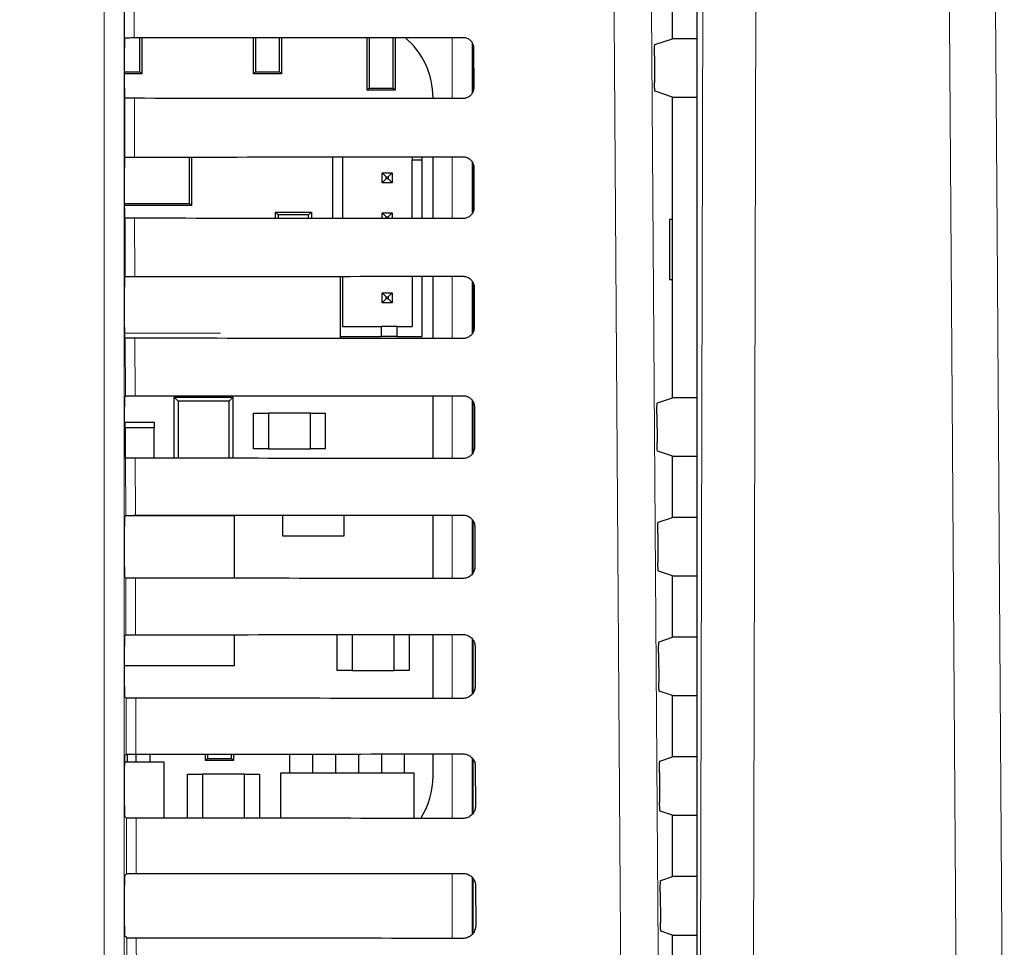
# Model space of a CAD drawing. Header units: millimetres. Extents: x 5 to 418, y 2 to 292.
# Tile 32 of 74: x 112.61 to 120.83, y 172.82 to 180.57. Entities that reach past the tile are written whole.
import ezdxf

# ---------------------------------------------------------------- set-up
doc = ezdxf.new("R2010")
doc.units = ezdxf.units.MM
doc.layers.add('SLD-0', color=7, linetype='Continuous')
doc.styles.add('SLDTEXTSTYLE0', font='TXT', dxfattribs={"width": 0.605})
doc.dimstyles.new('SLDDIMSTYLE3', dxfattribs={"dimtxt": 3.5, "dimasz": 3.302, "dimexe": 0, "dimexo": 0.0625, "dimgap": 0.875, "dimtad": 1, "dimdec": 1, "dimlfac": 6, "dimrnd": 1e-09, "dimzin": 12, "dimdsep": 46, "dimtxsty": 'SLDTEXTSTYLE0', "dimsah": 1, "dimcen": 0.09, "dimadec": 0, "dimazin": 3, "dimtfac": 1, "dimtofl": 0, "dimtmove": 0, "dimatfit": 3, "dimfxl": 1, "dimfrac": 2, "dimtolj": 1, "dimtzin": 12, "dimarcsym": 0})

# ---------------------------------------------------------------- blocks, each defined once
blk = doc.blocks.new('_D_8')
at = {"layer": 'SLD-0', "color": 7}
for p, q in [((120.1368, 250.2532), (137.1603, 250.2532)), ((136.1603, 250.2532), (136.1603, 95.8593)), ((112.6099, 95.8593), (137.1603, 95.8593))]:
    blk.add_line(p, q, dxfattribs=at)
for centre, start, end in [((133.4746, 173.7004), 63.43495, 116.56505), ((133.4746, 172.4122), 243.43495, 296.56505)]:
    blk.add_arc(centre, 6.0056, start, end, dxfattribs=at)
for points in [[(136.1603, 250.2532), (135.6523, 246.9512), (136.6683, 246.9512)], [(136.1603, 95.8593), (136.6683, 99.1613), (135.6523, 99.1613)]]:
    blk.add_solid(points, dxfattribs=at)
at = {"layer": 'SLD-0', "color": 7, "insert": (131.6486, 167.0407), "char_height": 3.5, "attachment_point": 1, "rotation": 90, "style": 'SLDTEXTSTYLE0'}
blk.add_mtext('926,4', dxfattribs=at)

msp = doc.modelspace()

# ---------------------------------------------------------------- linework, layer by layer
at = {"color": 7, "linetype": 'Continuous', "lineweight": 18}
for p, q in [((113.3147, 170.0352), (113.3147, 183.9799)), ((113.4813, 183.9799), (113.4813, 170.0352)), ((113.4856, 180.4145), (113.4824, 181.7802)), ((113.563, 181.7912), (113.5662, 180.416)), ((118.2884, 170.0062), (118.3154, 181.7954)), ((118.759, 181.7414), (118.732, 169.9522)), ((116.2211, 179.9073), (116.2211, 180.4179)), ((116.3878, 180.373), (116.3878, 179.9512)), ((113.488, 179.4169), (113.4868, 179.9107)), ((113.5674, 179.9092), (113.5686, 179.4184)), ((116.2211, 178.905), (116.2211, 179.4203)), ((116.3878, 179.377), (116.3878, 178.9473)), ((113.4903, 178.4193), (113.4892, 178.9083)), ((113.5698, 178.9069), (113.5709, 178.4207)), ((116.2211, 177.9026), (116.2211, 178.4226)), ((116.3878, 178.3811), (116.3878, 177.9435)), ((113.4845, 177.946), (114.287, 177.946)), ((113.4926, 177.4216), (113.4915, 177.906)), ((113.5721, 177.9045), (113.5732, 177.423)), ((116.2211, 176.9003), (116.2211, 177.4249)), ((116.3878, 177.3852), (116.3878, 176.9396)), ((113.495, 176.4239), (113.4938, 176.9036)), ((113.5745, 176.9022), (113.5756, 176.4254)), ((116.2211, 175.8979), (116.2211, 176.4273)), ((116.3878, 176.3894), (116.3878, 175.9359)), ((113.4973, 175.4263), (113.4962, 175.9013)), ((113.5768, 175.8998), (113.5779, 175.4277)), ((116.2211, 174.8956), (116.2211, 175.4296)), ((116.3878, 175.3937), (116.3878, 174.9321)), ((113.4996, 174.4286), (113.4985, 174.8989)), ((113.5791, 174.8975), (113.5802, 174.43)), ((116.2211, 173.8932), (116.2211, 174.4319)), ((116.3878, 174.398), (116.3878, 173.9284)), ((113.502, 173.4309), (113.5009, 173.8966)), ((113.5815, 173.8952), (113.5826, 173.4324)), ((116.2211, 172.8909), (116.2211, 173.4343)), ((116.3878, 173.4014), (116.3878, 172.9248)), ((113.5043, 172.4333), (113.5032, 172.8943)), ((113.5838, 172.8928), (113.5849, 172.4347))]:
    msp.add_line(p, q, dxfattribs=at)
at = {"color": 7, "linetype": 'Continuous', "lineweight": 25}
for p, q in [((118.2633, 183.8981), (118.2633, 149.1783)), ((118.0618, 180.4074), (118.0618, 180.919)), ((113.4856, 180.4145), (113.4857, 180.4147)), ((113.6123, 180.1294), (113.6123, 180.4161)), ((113.6284, 180.4161), (113.6284, 180.1132)), ((114.5618, 180.1132), (114.5618, 180.4167)), ((114.5779, 180.4167), (114.5779, 180.1294)), ((114.7789, 180.1294), (114.7789, 180.4168)), ((114.7951, 180.4168), (114.7951, 180.1132)), ((115.5118, 179.9766), (115.5118, 180.4174)), ((115.5279, 180.4174), (115.5279, 179.9927)), ((115.7289, 179.9927), (115.7289, 180.4175)), ((115.7451, 180.4175), (115.7451, 179.9766)), ((117.9135, 180.358), (118.0618, 180.4074)), ((118.2633, 180.4074), (118.0618, 180.4074)), ((113.4843, 179.9951), (113.4843, 180.3313)), ((116.3951, 179.9683), (116.3951, 180.3553)), ((116.4002, 180.3299), (116.401, 179.9966)), ((117.9092, 180.2636), (117.9108, 180.0402)), ((113.4843, 180.1294), (113.6123, 180.1294)), ((113.6284, 180.1132), (113.4843, 180.1132)), ((113.6123, 180.1294), (113.6284, 180.1132)), ((114.5618, 180.1132), (114.5779, 180.1294)), ((114.7951, 180.1132), (114.5618, 180.1132)), ((114.5779, 180.1294), (114.7789, 180.1294)), ((114.7789, 180.1294), (114.7951, 180.1132)), ((115.5118, 179.9766), (115.5279, 179.9927)), ((115.7451, 179.9766), (115.5118, 179.9766)), ((115.5279, 179.9927), (115.7289, 179.9927)), ((115.7289, 179.9927), (115.7451, 179.9766)), ((113.4868, 179.9107), (113.4857, 179.9118)), ((116.0615, 179.9074), (116.0615, 179.9132)), ((118.0618, 179.919), (117.9151, 179.9679)), ((118.0618, 177.4074), (118.0618, 179.919)), ((118.0618, 179.919), (118.2633, 179.919)), ((113.4857, 179.4147), (113.488, 179.4169)), ((114.0275, 179.0309), (114.0275, 179.4186)), ((114.0451, 179.4187), (114.0451, 179.0132)), ((115.2212, 179.4195), (115.2212, 178.9058)), ((115.3046, 179.4195), (115.3046, 178.9057)), ((115.8879, 179.42), (115.8879, 179.3936)), ((115.9712, 179.3936), (115.9712, 179.4201)), ((116.0615, 178.9051), (116.0615, 179.4201)), ((113.4843, 178.9951), (113.4843, 179.3313)), ((115.9712, 179.3936), (115.8879, 179.3936)), ((115.8879, 178.9052), (115.8879, 179.3936)), ((115.9712, 178.9052), (115.9712, 179.3936)), ((116.3951, 178.9607), (116.3951, 179.3643)), ((116.4025, 179.3299), (116.4033, 178.9966)), ((115.6379, 179.2853), (115.6712, 179.2519)), ((115.6379, 179.2853), (115.7212, 179.2853)), ((115.6379, 179.2019), (115.6379, 179.2853)), ((115.6379, 179.2019), (115.6712, 179.2353)), ((115.6712, 179.2519), (115.6879, 179.2519)), ((115.6712, 179.2353), (115.6712, 179.2519)), ((115.6879, 179.2353), (115.6712, 179.2353)), ((115.7212, 179.2853), (115.6879, 179.2519)), ((115.6879, 179.2519), (115.6879, 179.2353)), ((115.7212, 179.2019), (115.6879, 179.2353)), ((115.7212, 179.2853), (115.7212, 179.2019)), ((115.7212, 179.2019), (115.6379, 179.2019)), ((113.4843, 179.0309), (114.0275, 179.0309)), ((114.0451, 179.0132), (113.4843, 179.0132)), ((114.0451, 179.0132), (114.0275, 179.0309)), ((113.4892, 178.9083), (113.4857, 178.9118)), ((114.7686, 178.9355), (114.7451, 178.9591)), ((114.7451, 178.9591), (115.0451, 178.9591)), ((114.7451, 178.9061), (114.7451, 178.9591)), ((114.7686, 178.9355), (114.7686, 178.9061)), ((115.0216, 178.9355), (114.7686, 178.9355)), ((115.0451, 178.9591), (115.0216, 178.9355)), ((115.0216, 178.9059), (115.0216, 178.9355)), ((115.0451, 178.9591), (115.0451, 178.9059)), ((115.6379, 178.9055), (115.6379, 178.9519)), ((115.6379, 178.9519), (115.6712, 178.9186)), ((115.6379, 178.9519), (115.7212, 178.9519)), ((115.6712, 178.9054), (115.6712, 178.9186)), ((115.6712, 178.9186), (115.6879, 178.9186)), ((115.7212, 178.9519), (115.6879, 178.9186)), ((115.6879, 178.9186), (115.6879, 178.9054)), ((115.7212, 178.9519), (115.7212, 178.9054)), ((118.0609, 178.8966), (118.0355, 178.897)), ((118.0355, 178.897), (118.0355, 178.3961)), ((118.0609, 178.3965), (118.0609, 178.8966)), ((113.4857, 178.4147), (113.4903, 178.4193)), ((115.2877, 177.9034), (115.2877, 178.4218)), ((115.3046, 178.4219), (115.3046, 178.0019)), ((115.8879, 178.4223), (115.8879, 178.0019)), ((115.9712, 177.9186), (115.9712, 178.4224)), ((116.0615, 177.9028), (116.0615, 178.4225)), ((113.4843, 177.9951), (113.4843, 178.3313)), ((116.3951, 177.9533), (116.3951, 178.3702)), ((116.4049, 178.3299), (116.4056, 177.9966)), ((118.0355, 178.3961), (118.0609, 178.3965)), ((115.6379, 178.2853), (115.6712, 178.2519)), ((115.6379, 178.2853), (115.7212, 178.2853)), ((115.6379, 178.2019), (115.6379, 178.2853)), ((115.6712, 178.2519), (115.6879, 178.2519)), ((115.6712, 178.2353), (115.6712, 178.2519)), ((115.7212, 178.2853), (115.6879, 178.2519)), ((115.6879, 178.2519), (115.6879, 178.2353)), ((115.7212, 178.2853), (115.7212, 178.2019)), ((115.6379, 178.2019), (115.6712, 178.2353)), ((115.7212, 178.2019), (115.6379, 178.2019)), ((115.6879, 178.2353), (115.6712, 178.2353)), ((115.7212, 178.2019), (115.6879, 178.2353)), ((115.3046, 178.0019), (115.6296, 178.0019)), ((115.6296, 177.9186), (115.6296, 178.0019)), ((115.7629, 178.0019), (115.6296, 178.0019)), ((115.7629, 178.0019), (115.8879, 178.0019)), ((115.7629, 177.9186), (115.7629, 178.0019)), ((115.2877, 177.9186), (115.6296, 177.9186)), ((115.7629, 177.9186), (115.6296, 177.9186)), ((115.7629, 177.9186), (115.9712, 177.9186)), ((113.4915, 177.906), (113.4857, 177.9118)), ((114.0076, 177.4132), (114.0076, 177.4233)), ((114.2826, 177.4132), (114.2826, 177.4235)), ((116.0615, 176.9004), (116.0615, 177.4248)), ((113.4857, 177.4147), (113.4926, 177.4216)), ((113.8993, 177.4132), (113.9322, 177.3803)), ((113.8993, 177.4132), (114.3909, 177.4132)), ((113.8993, 176.902), (113.8993, 177.4132)), ((113.9322, 177.3803), (113.9322, 176.902)), ((114.358, 177.3803), (113.9322, 177.3803)), ((114.358, 177.3803), (114.3909, 177.4132)), ((114.358, 176.9017), (114.358, 177.3803)), ((114.3909, 177.4132), (114.3909, 176.9017)), ((116.3951, 176.9491), (116.3951, 177.3743)), ((117.9346, 177.365), (118.0618, 177.4074)), ((118.2633, 177.4074), (118.0618, 177.4074)), ((113.4843, 176.9951), (113.4843, 177.3313)), ((114.5618, 176.9799), (114.5618, 177.2799)), ((114.5618, 177.2799), (114.6868, 177.2799)), ((114.6868, 177.2799), (114.6868, 176.9799)), ((115.0368, 177.2799), (114.6868, 177.2799)), ((115.0368, 177.2799), (115.1618, 177.2799)), ((115.0368, 176.9799), (115.0368, 177.2799)), ((115.1618, 177.2799), (115.1618, 176.9799)), ((116.4072, 177.3299), (116.408, 176.9966)), ((117.9303, 177.2707), (117.932, 177.0331)), ((113.4909, 177.1549), (113.4909, 177.2049)), ((113.4909, 177.2049), (113.7326, 177.2049)), ((113.7326, 177.2049), (113.7326, 177.1549)), ((113.4909, 177.1549), (113.4909, 176.9065)), ((113.7326, 177.1549), (113.4909, 177.1549)), ((113.7326, 176.9021), (113.7326, 177.1549)), ((114.6868, 176.9799), (114.5618, 176.9799)), ((114.6868, 176.9799), (115.0368, 176.9799)), ((115.1618, 176.9799), (115.0368, 176.9799)), ((118.0618, 176.919), (117.9363, 176.9608)), ((113.4938, 176.9036), (113.4857, 176.9118)), ((118.0618, 176.4074), (118.0618, 176.919)), ((118.0618, 176.919), (118.2633, 176.919)), ((113.4857, 176.4147), (113.495, 176.4239)), ((114.4034, 176.4216), (113.4926, 176.4216)), ((114.4034, 175.8993), (114.4034, 176.4216)), ((114.8034, 176.4262), (114.8034, 176.2549)), ((115.3201, 176.2549), (115.3201, 176.4265)), ((116.0615, 175.8981), (116.0615, 176.4271)), ((116.3951, 175.9453), (116.3951, 176.3784)), ((117.9416, 176.3674), (118.0618, 176.4074)), ((118.2633, 176.4074), (118.0618, 176.4074)), ((113.4843, 175.9951), (113.4843, 176.3313)), ((116.4095, 176.3299), (116.4103, 175.9966)), ((117.9374, 176.273), (117.9391, 176.0308)), ((114.8034, 176.2549), (115.3201, 176.2549)), ((118.0618, 175.919), (117.9433, 175.9585)), ((113.4962, 175.9013), (113.4857, 175.9118)), ((118.0618, 175.4074), (118.0618, 175.919)), ((118.0618, 175.919), (118.2633, 175.919)), ((113.4857, 175.4147), (113.4973, 175.4263)), ((114.4034, 175.1716), (114.4034, 175.4282)), ((115.2618, 175.1299), (115.2618, 175.4288)), ((115.3868, 175.4289), (115.3868, 175.1299)), ((115.7368, 175.1299), (115.7368, 175.4292)), ((115.8618, 175.4293), (115.8618, 175.1299)), ((116.0615, 174.8957), (116.0615, 175.4295)), ((116.3951, 174.9415), (116.3951, 175.3825)), ((117.9487, 175.3697), (118.0618, 175.4074)), ((118.2633, 175.4074), (118.0618, 175.4074)), ((113.4843, 174.9951), (113.4843, 175.3313)), ((116.4119, 175.3299), (116.4127, 174.9966)), ((117.9444, 175.2753), (117.9461, 175.0284)), ((113.4843, 175.1716), (114.4034, 175.1716)), ((115.3868, 175.1299), (115.2618, 175.1299)), ((115.3868, 175.1299), (115.7368, 175.1299)), ((115.8618, 175.1299), (115.7368, 175.1299)), ((118.0618, 174.919), (117.9504, 174.9561)), ((113.4985, 174.8989), (113.4857, 174.9118)), ((118.0618, 174.4074), (118.0618, 174.919)), ((118.0618, 174.919), (118.2633, 174.919)), ((113.4857, 174.4147), (113.4996, 174.4286)), ((113.5101, 174.362), (113.5101, 174.4292)), ((113.5834, 174.362), (113.5834, 174.43)), ((113.7001, 174.362), (113.7001, 174.4301)), ((114.1618, 174.3766), (114.1618, 174.4304)), ((114.1618, 174.3766), (114.1779, 174.3927)), ((114.1779, 174.4304), (114.1779, 174.3927)), ((114.1779, 174.3927), (114.3789, 174.3927)), ((114.3789, 174.3927), (114.3789, 174.4305)), ((114.3789, 174.3927), (114.3951, 174.3766)), ((114.3951, 174.4305), (114.3951, 174.3766)), ((114.8668, 174.2716), (114.8668, 174.4309)), ((115.0568, 174.2716), (115.0568, 174.431)), ((115.2501, 174.2716), (115.2501, 174.4311)), ((115.4401, 174.4313), (115.4401, 174.2716)), ((115.6334, 174.2716), (115.6334, 174.4314)), ((115.8234, 174.2716), (115.8234, 174.4316)), ((116.0615, 174.2466), (116.0615, 174.4318)), ((116.3951, 173.9377), (116.3951, 174.3867)), ((117.9557, 174.3721), (118.0618, 174.4074)), ((118.2633, 174.4074), (118.0618, 174.4074)), ((113.4843, 173.9951), (113.4843, 174.3313)), ((113.8159, 174.362), (113.4844, 174.362)), ((113.8159, 173.895), (113.8159, 174.362)), ((114.3951, 174.3766), (114.1618, 174.3766)), ((116.4142, 174.3299), (116.415, 173.9966)), ((114.0118, 174.2632), (114.1368, 174.2632)), ((114.0118, 173.8949), (114.0118, 174.2632)), ((114.4868, 174.2632), (114.1368, 174.2632)), ((114.1368, 174.2632), (114.1368, 173.8948)), ((114.4868, 173.8946), (114.4868, 174.2632)), ((114.4868, 174.2632), (114.6118, 174.2632)), ((114.6118, 174.2632), (114.6118, 173.8945)), ((114.7868, 174.2716), (114.7868, 173.8944)), ((115.9034, 174.2716), (114.7868, 174.2716)), ((115.9034, 173.8935), (115.9034, 174.2716)), ((117.9514, 174.2777), (117.9532, 174.0261)), ((113.5009, 173.8966), (113.4857, 173.9118)), ((118.0618, 173.919), (117.9575, 173.9538)), ((118.0618, 173.4074), (118.0618, 173.919)), ((118.0618, 173.919), (118.2633, 173.919)), ((113.4857, 173.4147), (113.502, 173.4309)), ((117.9627, 173.3744), (118.0618, 173.4074)), ((118.2633, 173.4074), (118.0618, 173.4074)), ((113.4843, 172.9951), (113.4843, 173.3313)), ((116.3951, 172.9339), (116.3951, 173.391)), ((116.4166, 173.3299), (116.4173, 172.9966)), ((117.9584, 173.28), (117.9602, 173.0237)), ((113.5032, 172.8943), (113.4857, 172.9118)), ((118.0618, 172.919), (117.9645, 172.9514)), ((118.0618, 172.4074), (118.0618, 172.919)), ((118.0618, 172.919), (118.2633, 172.919))]:
    msp.add_line(p, q, dxfattribs=at)
at = {"color": 7, "linetype": 'Continuous', "lineweight": 18, "flags": 128}
for points in [[(117.6479, 169.9974), (117.6432, 170.6581), (117.6245, 173.3009), (117.5645, 181.7912)], [(117.8785, 181.8354), (117.9201, 175.9364), (117.9616, 170.0416)], [(120.7499, 181.8027), (120.7705, 178.8047), (120.7912, 175.8067), (120.8311, 170.0159)], [(120.4463, 169.9619), (120.4406, 170.7881), (120.4177, 174.0929), (120.3949, 177.3977), (120.3648, 181.7487)]]:
    msp.add_lwpolyline(points, dxfattribs=at)
at = {"color": 7, "linetype": 'Continuous', "lineweight": 25}
for centre, start, end in [((115.4006, 179.9132), 0, 49.75074), ((115.4006, 174.2466), 327.70444, 0)]:
    msp.add_arc(centre, 0.6608, start, end, dxfattribs=at)
for centre, major_axis, start_param, end_param in [((113.4857, 180.3313), (0, 0.0833), 0.052904, 1.570796), ((108.0618, 183.3272), (166.8688, 0), 4.745382, 4.761849), ((113.4857, 179.9951), (0, 0.0833), 1.570796, 3.124139), ((108.0618, 177.0128), (166.0239, 0), 1.521084, 1.537628), ((113.4857, 179.3313), (0, 0.0833), 0.017453, 1.570796), ((108.0618, 182.3272), (166.735, 0), 4.745422, 4.761889), ((113.4857, 178.9951), (0, 0.0833), 1.570796, 3.124139), ((108.0618, 176.0128), (165.8901, 0), 1.521044, 1.537588), ((113.4857, 178.3313), (0, 0.0833), 0.017453, 1.570796), ((108.0618, 181.3272), (166.6012, 0), 4.745463, 4.761929), ((113.4857, 177.9951), (0, 0.0833), 1.570796, 3.124139), ((108.0618, 175.0128), (165.7563, 0), 1.521004, 1.537547), ((108.0618, 180.3271), (166.4674, 0), 4.745503, 4.761969), ((113.4857, 177.3313), (0, 0.0833), 0.017453, 1.570796), ((113.4857, 176.9951), (0, 0.0833), 1.570796, 3.124139), ((108.0618, 174.0128), (165.6225, 0), 1.520964, 1.537506), ((113.4857, 176.3313), (0, 0.0833), 0.017453, 1.570796), ((108.0618, 179.3271), (166.3336, 0), 4.745544, 4.762008), ((113.4857, 175.9951), (0, 0.0833), 1.570796, 3.124139), ((108.0618, 173.0128), (165.4887, 0), 1.520923, 1.537465), ((113.4857, 175.3313), (0, 0.0833), 0.017453, 1.570796), ((108.0618, 178.3271), (166.1998, 0), 4.745585, 4.762048), ((113.4857, 174.9951), (0, 0.0833), 1.570796, 3.124139), ((108.0618, 172.0128), (165.3549, 0), 1.520883, 1.537423), ((113.4857, 174.3313), (0, 0.0833), 0.017453, 1.570796), ((108.0618, 177.3271), (166.066, 0), 4.745626, 4.762088), ((113.4857, 173.9951), (0, 0.0833), 1.570796, 3.124139), ((108.0618, 171.0128), (165.2211, 0), 1.520842, 1.537382), ((113.4857, 173.3313), (0, 0.0833), 0.017453, 1.570796), ((108.0618, 176.3271), (165.9322, 0), 4.745666, 4.762129), ((113.4857, 172.9951), (0, 0.0833), 1.570796, 3.124139), ((108.0618, 170.0128), (165.0873, 0), 1.520802, 1.537341)]:
    msp.add_ellipse(centre, major_axis=major_axis, ratio=0.017455, start_param=start_param, end_param=end_param, dxfattribs=at)
for points, knots in [([(113.4857, 180.4147), (113.4869, 180.4148), (113.4895, 180.4151), (113.5039, 180.4155), (113.5255, 180.4159), (113.5478, 180.416), (113.5617, 180.416), (113.5662, 180.416)], [0, 0, 0, 0, 0.205259, 0.434181, 0.662401, 0.889163, 1, 1, 1, 1]), ([(116.3118, 180.418), (116.3155, 180.4179), (116.3291, 180.4173), (116.352, 180.4102), (116.3763, 180.3926), (116.3934, 180.3677), (116.3997, 180.3454), (116.4001, 180.3327), (116.4002, 180.3299)], [0, 0, 0, 0, 0.081253, 0.29343, 0.506901, 0.72249, 0.939689, 1, 1, 1, 1]), ([(117.9092, 180.2636), (117.9092, 180.273), (117.9092, 180.2917), (117.9097, 180.3182), (117.9107, 180.3397), (117.912, 180.3547), (117.913, 180.3569), (117.9135, 180.358)], [0, 0, 0, 0, 0.198384, 0.3967568, 0.5954998, 0.7953107, 1, 1, 1, 1]), ([(116.401, 179.9966), (116.4008, 179.9926), (116.4003, 179.9786), (116.3927, 179.9551), (116.3745, 179.9305), (116.3492, 179.9136), (116.3269, 179.9076), (116.3144, 179.9073), (116.3118, 179.9072)], [0, 0, 0, 0, 0.085705, 0.302608, 0.518156, 0.731573, 0.943439, 1, 1, 1, 1]), ([(117.9151, 179.9679), (117.9146, 179.969), (117.9136, 179.9712), (117.9123, 179.9861), (117.9113, 180.0078), (117.9109, 180.0274), (117.9108, 180.0384), (117.9108, 180.0402)], [0, 0, 0, 0, 0.239263, 0.47855, 0.717133, 0.95428, 1, 1, 1, 1]), ([(113.5674, 179.9092), (113.5582, 179.9092), (113.5396, 179.9093), (113.5153, 179.9095), (113.4971, 179.9099), (113.4882, 179.9103), (113.4872, 179.9106), (113.4868, 179.9107)], [0, 0, 0, 0, 0.218777, 0.43751, 0.657479, 0.879863, 1, 1, 1, 1]), ([(113.488, 179.4169), (113.4891, 179.4171), (113.4913, 179.4174), (113.5062, 179.4179), (113.5279, 179.4182), (113.5501, 179.4183), (113.564, 179.4184), (113.5686, 179.4184)], [0, 0, 0, 0, 0.223618, 0.44726, 0.670215, 0.891746, 1, 1, 1, 1]), ([(116.3118, 179.4203), (116.3158, 179.4202), (116.3299, 179.4196), (116.3535, 179.4121), (116.3783, 179.3939), (116.3958, 179.3682), (116.4021, 179.3455), (116.4024, 179.3326), (116.4025, 179.3299)], [0, 0, 0, 0, 0.084719, 0.296921, 0.510428, 0.726053, 0.943271, 1, 1, 1, 1]), ([(116.4033, 178.9966), (116.4031, 178.9923), (116.4026, 178.9778), (116.3946, 178.9536), (116.3758, 178.9285), (116.3497, 178.9112), (116.327, 178.9053), (116.3143, 178.905), (116.3118, 178.9049)], [0, 0, 0, 0, 0.0890994, 0.3059785, 0.521493, 0.7348782, 0.9467284, 1, 1, 1, 1]), ([(113.5698, 178.9069), (113.5605, 178.9069), (113.542, 178.9069), (113.5177, 178.9072), (113.4995, 178.9076), (113.4906, 178.908), (113.4895, 178.9082), (113.4892, 178.9083)], [0, 0, 0, 0, 0.218783, 0.437522, 0.657497, 0.879887, 1, 1, 1, 1]), ([(113.4903, 178.4193), (113.4914, 178.4194), (113.4936, 178.4198), (113.5085, 178.4202), (113.5302, 178.4205), (113.5525, 178.4207), (113.5663, 178.4207), (113.5709, 178.4207)], [0, 0, 0, 0, 0.2236241, 0.4472715, 0.6702332, 0.8917694, 1, 1, 1, 1]), ([(116.3118, 178.4227), (116.3161, 178.4225), (116.3307, 178.4219), (116.355, 178.414), (116.3804, 178.3951), (116.3982, 178.3688), (116.4044, 178.3455), (116.4048, 178.3325), (116.4049, 178.3299)], [0, 0, 0, 0, 0.088008, 0.300233, 0.513775, 0.729433, 0.94667, 1, 1, 1, 1]), ([(116.4056, 177.9966), (116.4055, 177.9921), (116.4048, 177.977), (116.3965, 177.9521), (116.3771, 177.9264), (116.3502, 177.9089), (116.3271, 177.9029), (116.3142, 177.9026), (116.3118, 177.9025)], [0, 0, 0, 0, 0.09232, 0.309177, 0.524659, 0.738015, 0.949851, 1, 1, 1, 1]), ([(113.5721, 177.9045), (113.5628, 177.9046), (113.5443, 177.9046), (113.52, 177.9049), (113.5018, 177.9052), (113.4929, 177.9056), (113.4919, 177.9059), (113.4915, 177.906)], [0, 0, 0, 0, 0.218789, 0.4375337, 0.6575145, 0.8799115, 1, 1, 1, 1]), ([(113.4926, 177.4216), (113.4937, 177.4218), (113.4959, 177.4221), (113.5109, 177.4225), (113.5325, 177.4229), (113.5548, 177.423), (113.5687, 177.423), (113.5732, 177.423)], [0, 0, 0, 0, 0.22363, 0.447283, 0.670251, 0.891793, 1, 1, 1, 1]), ([(116.3118, 177.425), (116.3163, 177.4248), (116.3315, 177.4242), (116.3565, 177.4159), (116.3825, 177.3964), (116.4006, 177.3693), (116.4068, 177.3456), (116.4071, 177.3324), (116.4072, 177.3299)], [0, 0, 0, 0, 0.091132, 0.303381, 0.516954, 0.732645, 0.9499, 1, 1, 1, 1]), ([(117.9303, 177.2707), (117.9303, 177.28), (117.9303, 177.2987), (117.9308, 177.3253), (117.9318, 177.3467), (117.9331, 177.3617), (117.9341, 177.3639), (117.9346, 177.365)], [0, 0, 0, 0, 0.198376, 0.39674, 0.595477, 0.795287, 1, 1, 1, 1]), ([(117.9363, 176.9608), (117.9358, 176.9619), (117.9348, 176.9641), (117.9335, 176.9791), (117.9325, 177.0007), (117.9321, 177.0203), (117.932, 177.0313), (117.932, 177.0331)], [0, 0, 0, 0, 0.239272, 0.478568, 0.717156, 0.954302, 1, 1, 1, 1]), ([(116.408, 176.9966), (116.4078, 176.9918), (116.4071, 176.9762), (116.3984, 176.9505), (116.3784, 176.9243), (116.3508, 176.9065), (116.3272, 176.9005), (116.3141, 176.9003), (116.3118, 176.9002)], [0, 0, 0, 0, 0.09538, 0.312215, 0.527668, 0.740995, 0.952818, 1, 1, 1, 1]), ([(113.5745, 176.9022), (113.5652, 176.9022), (113.5467, 176.9023), (113.5223, 176.9025), (113.5042, 176.9029), (113.4952, 176.9033), (113.4942, 176.9035), (113.4938, 176.9036)], [0, 0, 0, 0, 0.218795, 0.4375456, 0.6575325, 0.8799357, 1, 1, 1, 1]), ([(113.495, 176.4239), (113.4961, 176.4241), (113.4983, 176.4244), (113.5132, 176.4249), (113.5349, 176.4252), (113.5571, 176.4253), (113.571, 176.4254), (113.5756, 176.4254)], [0, 0, 0, 0, 0.2236359, 0.4472952, 0.6702687, 0.8918166, 1, 1, 1, 1]), ([(116.3118, 176.4273), (116.3166, 176.4271), (116.3323, 176.4264), (116.358, 176.4177), (116.3845, 176.3977), (116.4029, 176.3698), (116.4091, 176.3457), (116.4095, 176.3323), (116.4095, 176.3299)], [0, 0, 0, 0, 0.094104, 0.306375, 0.51998, 0.735701, 0.952973, 1, 1, 1, 1]), ([(117.9374, 176.273), (117.9373, 176.2824), (117.9373, 176.3011), (117.9379, 176.3276), (117.9388, 176.349), (117.9401, 176.364), (117.9411, 176.3663), (117.9416, 176.3674)], [0, 0, 0, 0, 0.198373, 0.396735, 0.595469, 0.795279, 1, 1, 1, 1]), ([(117.9433, 175.9585), (117.9428, 175.9596), (117.9418, 175.9618), (117.9405, 175.9767), (117.9396, 175.9984), (117.9392, 176.018), (117.9391, 176.029), (117.9391, 176.0308)], [0, 0, 0, 0, 0.2392748, 0.4785741, 0.7171638, 0.954309, 1, 1, 1, 1]), ([(116.4103, 175.9966), (116.4101, 175.9915), (116.4094, 175.9754), (116.4003, 175.949), (116.3796, 175.9223), (116.3513, 175.9041), (116.3273, 175.8982), (116.3141, 175.8979), (116.3118, 175.8979)], [0, 0, 0, 0, 0.098292, 0.3151062, 0.5305297, 0.7438302, 0.955641, 1, 1, 1, 1]), ([(113.5768, 175.8998), (113.5675, 175.8999), (113.549, 175.8999), (113.5247, 175.9002), (113.5065, 175.9006), (113.4976, 175.9009), (113.4965, 175.9012), (113.4962, 175.9013)], [0, 0, 0, 0, 0.218801, 0.437558, 0.657551, 0.87996, 1, 1, 1, 1]), ([(113.4973, 175.4263), (113.4984, 175.4264), (113.5006, 175.4268), (113.5155, 175.4272), (113.5372, 175.4275), (113.5594, 175.4277), (113.5733, 175.4277), (113.5779, 175.4277)], [0, 0, 0, 0, 0.223642, 0.447307, 0.670287, 0.89184, 1, 1, 1, 1]), ([(116.3118, 175.4297), (116.3169, 175.4294), (116.3331, 175.4287), (116.3596, 175.4196), (116.3866, 175.399), (116.4053, 175.3704), (116.4115, 175.3458), (116.4118, 175.3322), (116.4119, 175.3299)], [0, 0, 0, 0, 0.096934, 0.309226, 0.522862, 0.738613, 0.9559, 1, 1, 1, 1]), ([(117.9444, 175.2753), (117.9444, 175.2847), (117.9443, 175.3034), (117.9449, 175.33), (117.9459, 175.3514), (117.9472, 175.3664), (117.9482, 175.3686), (117.9487, 175.3697)], [0, 0, 0, 0, 0.1983704, 0.3967295, 0.5954618, 0.7952707, 1, 1, 1, 1]), ([(116.4127, 174.9966), (116.4124, 174.9913), (116.4117, 174.9746), (116.4022, 174.9475), (116.3809, 174.9202), (116.3519, 174.9017), (116.3273, 174.8958), (116.314, 174.8956), (116.3118, 174.8955)], [0, 0, 0, 0, 0.101065, 0.31786, 0.533256, 0.746531, 0.958331, 1, 1, 1, 1]), ([(117.9504, 174.9561), (117.9499, 174.9572), (117.9489, 174.9594), (117.9476, 174.9744), (117.9466, 174.996), (117.9462, 175.0156), (117.9461, 175.0266), (117.9461, 175.0284)], [0, 0, 0, 0, 0.239278, 0.47858, 0.717172, 0.954316, 1, 1, 1, 1]), ([(113.5791, 174.8975), (113.5699, 174.8975), (113.5513, 174.8976), (113.527, 174.8978), (113.5088, 174.8982), (113.4999, 174.8986), (113.4989, 174.8989), (113.4985, 174.8989)], [0, 0, 0, 0, 0.218807, 0.43757, 0.657569, 0.879984, 1, 1, 1, 1]), ([(113.4996, 174.4286), (113.5007, 174.4288), (113.5029, 174.4291), (113.5179, 174.4295), (113.5395, 174.4299), (113.5618, 174.43), (113.5757, 174.43), (113.5802, 174.43)], [0, 0, 0, 0, 0.223648, 0.447319, 0.670304, 0.891864, 1, 1, 1, 1]), ([(116.3118, 174.432), (116.3171, 174.4318), (116.3339, 174.431), (116.3611, 174.4215), (116.3886, 174.4003), (116.4077, 174.3709), (116.4139, 174.3458), (116.4142, 174.3321), (116.4142, 174.3299)], [0, 0, 0, 0, 0.0996319, 0.3119456, 0.5256103, 0.7413895, 0.9586918, 1, 1, 1, 1]), ([(117.9514, 174.2777), (117.9514, 174.287), (117.9514, 174.3058), (117.9519, 174.3323), (117.9529, 174.3537), (117.9542, 174.3687), (117.9552, 174.3709), (117.9557, 174.3721)], [0, 0, 0, 0, 0.1983676, 0.396724, 0.5954542, 0.7952627, 1, 1, 1, 1]), ([(116.415, 173.9966), (116.4147, 173.991), (116.4139, 173.9738), (116.4041, 173.946), (116.3822, 173.9182), (116.3524, 173.8994), (116.3274, 173.8935), (116.3139, 173.8932), (116.3118, 173.8932)], [0, 0, 0, 0, 0.10371, 0.320486, 0.535856, 0.749107, 0.960896, 1, 1, 1, 1]), ([(117.9575, 173.9538), (117.957, 173.9549), (117.956, 173.9571), (117.9547, 173.972), (117.9537, 173.9937), (117.9533, 174.0133), (117.9532, 174.0243), (117.9532, 174.0261)], [0, 0, 0, 0, 0.239281, 0.478586, 0.717179, 0.954323, 1, 1, 1, 1]), ([(113.5815, 173.8952), (113.5722, 173.8952), (113.5537, 173.8952), (113.5294, 173.8955), (113.5112, 173.8959), (113.5023, 173.8963), (113.5012, 173.8965), (113.5009, 173.8966)], [0, 0, 0, 0, 0.218813, 0.437581, 0.657587, 0.880009, 1, 1, 1, 1]), ([(113.502, 173.4309), (113.5031, 173.4311), (113.5052, 173.4314), (113.5202, 173.4319), (113.5419, 173.4322), (113.5641, 173.4323), (113.578, 173.4324), (113.5826, 173.4324)], [0, 0, 0, 0, 0.223654, 0.447331, 0.670322, 0.891888, 1, 1, 1, 1]), ([(116.3118, 173.4343), (116.3174, 173.4341), (116.3346, 173.4333), (116.3626, 173.4234), (116.3907, 173.4016), (116.41, 173.3714), (116.4162, 173.3459), (116.4165, 173.332), (116.4166, 173.3299)], [0, 0, 0, 0, 0.102208, 0.314542, 0.528235, 0.744041, 0.961357, 1, 1, 1, 1]), ([(117.9584, 173.28), (117.9584, 173.2894), (117.9584, 173.3081), (117.959, 173.3346), (117.9599, 173.3561), (117.9612, 173.3711), (117.9622, 173.3733), (117.9627, 173.3744)], [0, 0, 0, 0, 0.198365, 0.396719, 0.595447, 0.795255, 1, 1, 1, 1]), ([(116.4173, 172.9966), (116.4171, 172.9907), (116.4162, 172.973), (116.406, 172.9445), (116.3835, 172.9161), (116.3529, 172.897), (116.3275, 172.8911), (116.3138, 172.8909), (116.3118, 172.8908)], [0, 0, 0, 0, 0.106236, 0.322993, 0.538338, 0.751567, 0.963346, 1, 1, 1, 1]), ([(117.9645, 172.9514), (117.964, 172.9525), (117.963, 172.9547), (117.9617, 172.9697), (117.9608, 172.9913), (117.9604, 173.0109), (117.9603, 173.0219), (117.9602, 173.0237)], [0, 0, 0, 0, 0.239284, 0.478592, 0.717187, 0.954331, 1, 1, 1, 1]), ([(113.5838, 172.8928), (113.5745, 172.8928), (113.556, 172.8929), (113.5317, 172.8931), (113.5135, 172.8935), (113.5046, 172.8939), (113.5036, 172.8942), (113.5032, 172.8943)], [0, 0, 0, 0, 0.218819, 0.437593, 0.657605, 0.880033, 1, 1, 1, 1])]:
    msp.add_open_spline(points, degree=3, knots=knots, dxfattribs=at)

# ---------------------------------------------------------------- dimensions: what is measured, and where the dimension line sits
at = {"layer": 'SLD-0', "color": 7}
dim = msp.add_linear_dim(base=(136.1603, 95.8593), p1=(120.1368, 250.2532), p2=(112.6099, 95.8593), angle=90, text='(<>)', dimstyle='SLDDIMSTYLE3', dxfattribs=at)
dim.commit()
dim.dimension.update_dxf_attribs({"geometry": '_D_8', "text_midpoint": (136.1603, 173.0563), "dimtype": 160})

doc.saveas('drawing.dxf')
